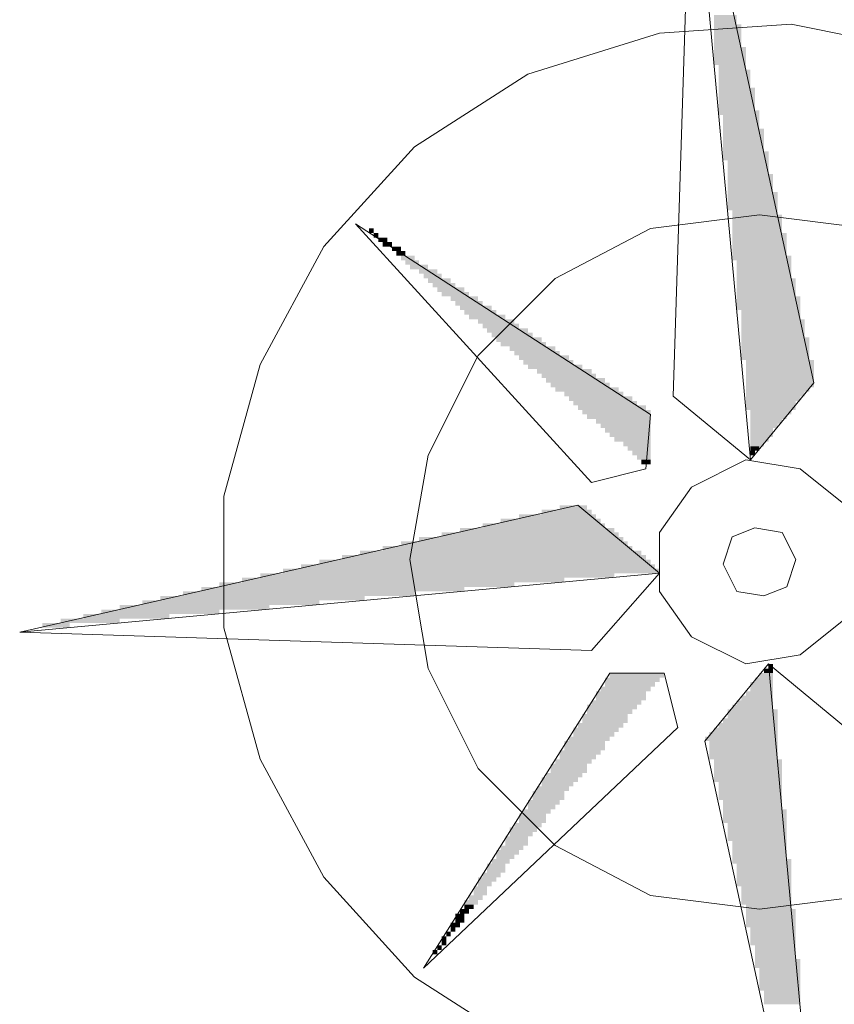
# Model space of a CAD drawing. Header units: millimetres. Extents: x -740 to 33545, y -26688 to 22494.
# Tile 72 of 256: x 12262 to 12414, y 7706 to 7890. Entities that reach past the tile are written whole.
import ezdxf

# ---------------------------------------------------------------- set-up
doc = ezdxf.new("R2010")
doc.units = ezdxf.units.MM
doc.header["$MEASUREMENT"] = 0
doc.layers.add('Nowe_820-G Rysunki Obrazki_Nr_pióra__1', color=252, linetype='Continuous', lineweight=13)
doc.layers.add('Nowe_820-G Rysunki Obrazki_Nr_pióra__23', color=252, linetype='Continuous', lineweight=15)

msp = doc.modelspace()

# ---------------------------------------------------------------- hatches: boundary and pattern name
at = {"layer": 'Nowe_820-G Rysunki Obrazki_Nr_pióra__1', "linetype": 'Continuous', "lineweight": 0}
for points in [[(12392.02, 7889.19), (12396.25, 7889.19), (12396.25, 7890.88), (12392.02, 7890.88)], [(12392.02, 7889.19), (12396.25, 7889.19), (12396.25, 7890.88), (12392.02, 7890.88)], [(12392.02, 7884.95), (12397.1, 7884.95), (12397.1, 7889.19), (12392.02, 7889.19)], [(12392.02, 7884.95), (12397.1, 7884.95), (12397.1, 7889.19), (12392.02, 7889.19)], [(12392.02, 7881.57), (12397.95, 7881.57), (12397.95, 7884.95), (12392.02, 7884.95)], [(12392.02, 7881.57), (12397.95, 7881.57), (12397.95, 7884.95), (12392.02, 7884.95)], [(12392.87, 7880.72), (12397.95, 7880.72), (12397.95, 7881.57), (12392.87, 7881.57)], [(12392.87, 7880.72), (12397.95, 7880.72), (12397.95, 7881.57), (12392.87, 7881.57)], [(12392.87, 7877.33), (12398.79, 7877.33), (12398.79, 7880.72), (12392.87, 7880.72)], [(12392.87, 7877.33), (12398.79, 7877.33), (12398.79, 7880.72), (12392.87, 7880.72)], [(12392.87, 7873.1), (12399.64, 7873.1), (12399.64, 7877.33), (12392.87, 7877.33)], [(12392.87, 7873.1), (12399.64, 7873.1), (12399.64, 7877.33), (12392.87, 7877.33)], [(12392.87, 7872.25), (12400.49, 7872.25), (12400.49, 7873.1), (12392.87, 7873.1)], [(12392.87, 7872.25), (12400.49, 7872.25), (12400.49, 7873.1), (12392.87, 7873.1)], [(12393.71, 7869.71), (12400.49, 7869.71), (12400.49, 7872.25), (12393.71, 7872.25)], [(12393.71, 7869.71), (12400.49, 7869.71), (12400.49, 7872.25), (12393.71, 7872.25)], [(12393.71, 7865.48), (12401.33, 7865.48), (12401.33, 7869.71), (12393.71, 7869.71)], [(12393.71, 7865.48), (12401.33, 7865.48), (12401.33, 7869.71), (12393.71, 7869.71)], [(12393.71, 7863.79), (12402.18, 7863.79), (12402.18, 7865.48), (12393.71, 7865.48)], [(12393.71, 7863.79), (12402.18, 7863.79), (12402.18, 7865.48), (12393.71, 7865.48)], [(12394.56, 7861.25), (12402.18, 7861.25), (12402.18, 7863.79), (12394.56, 7863.79)], [(12394.56, 7861.25), (12402.18, 7861.25), (12402.18, 7863.79), (12394.56, 7863.79)], [(12394.56, 7857.86), (12403.03, 7857.86), (12403.03, 7861.25), (12394.56, 7861.25)], [(12394.56, 7857.86), (12403.03, 7857.86), (12403.03, 7861.25), (12394.56, 7861.25)], [(12394.56, 7854.47), (12403.87, 7854.47), (12403.87, 7857.86), (12394.56, 7857.86)], [(12394.56, 7854.47), (12403.87, 7854.47), (12403.87, 7857.86), (12394.56, 7857.86)], [(12395.41, 7853.63), (12403.87, 7853.63), (12403.87, 7854.47), (12395.41, 7854.47)], [(12395.41, 7853.63), (12403.87, 7853.63), (12403.87, 7854.47), (12395.41, 7854.47)], [(12395.41, 7850.24), (12404.72, 7850.24), (12404.72, 7853.63), (12395.41, 7853.63)], [(12395.41, 7850.24), (12404.72, 7850.24), (12404.72, 7853.63), (12395.41, 7853.63)], [(12328.52, 7851.09), (12327.67, 7851.09), (12327.67, 7850.24), (12328.52, 7850.24)], [(12328.52, 7851.09), (12327.67, 7851.09), (12327.67, 7850.24), (12328.52, 7850.24)], [(12328.52, 7849.39), (12329.37, 7849.39), (12329.37, 7850.24), (12328.52, 7850.24)], [(12328.52, 7849.39), (12329.37, 7849.39), (12329.37, 7850.24), (12328.52, 7850.24)], [(12329.37, 7848.55), (12331.06, 7848.55), (12331.06, 7849.39), (12329.37, 7849.39)], [(12329.37, 7848.55), (12331.06, 7848.55), (12331.06, 7849.39), (12329.37, 7849.39)], [(12395.41, 7846.01), (12405.57, 7846.01), (12405.57, 7850.24), (12395.41, 7850.24)], [(12395.41, 7846.01), (12405.57, 7846.01), (12405.57, 7850.24), (12395.41, 7850.24)], [(12330.21, 7847.7), (12331.91, 7847.7), (12331.91, 7848.55), (12330.21, 7848.55)], [(12330.21, 7847.7), (12331.91, 7847.7), (12331.91, 7848.55), (12330.21, 7848.55)], [(12331.91, 7846.85), (12333.6, 7846.85), (12333.6, 7847.7), (12331.91, 7847.7)], [(12331.91, 7846.85), (12333.6, 7846.85), (12333.6, 7847.7), (12331.91, 7847.7)], [(12332.75, 7846.01), (12334.45, 7846.01), (12334.45, 7846.85), (12332.75, 7846.85)], [(12332.75, 7846.01), (12334.45, 7846.01), (12334.45, 7846.85), (12332.75, 7846.85)], [(12333.6, 7845.16), (12336.14, 7845.16), (12336.14, 7846.01), (12333.6, 7846.01)], [(12333.6, 7845.16), (12336.14, 7845.16), (12336.14, 7846.01), (12333.6, 7846.01)], [(12334.45, 7844.31), (12336.99, 7844.31), (12336.99, 7845.16), (12334.45, 7845.16)], [(12334.45, 7844.31), (12336.99, 7844.31), (12336.99, 7845.16), (12334.45, 7845.16)], [(12395.41, 7845.16), (12406.41, 7845.16), (12406.41, 7846.01), (12395.41, 7846.01)], [(12395.41, 7845.16), (12406.41, 7845.16), (12406.41, 7846.01), (12395.41, 7846.01)], [(12396.25, 7841.77), (12406.41, 7841.77), (12406.41, 7845.16), (12396.25, 7845.16)], [(12396.25, 7841.77), (12406.41, 7841.77), (12406.41, 7845.16), (12396.25, 7845.16)], [(12335.29, 7843.47), (12338.68, 7843.47), (12338.68, 7844.31), (12335.29, 7844.31)], [(12335.29, 7843.47), (12338.68, 7843.47), (12338.68, 7844.31), (12335.29, 7844.31)], [(12336.99, 7842.62), (12340.37, 7842.62), (12340.37, 7843.47), (12336.99, 7843.47)], [(12336.99, 7842.62), (12340.37, 7842.62), (12340.37, 7843.47), (12336.99, 7843.47)], [(12337.83, 7841.77), (12341.22, 7841.77), (12341.22, 7842.62), (12337.83, 7842.62)], [(12337.83, 7841.77), (12341.22, 7841.77), (12341.22, 7842.62), (12337.83, 7842.62)], [(12338.68, 7840.93), (12342.91, 7840.93), (12342.91, 7841.77), (12338.68, 7841.77)], [(12338.68, 7840.93), (12342.91, 7840.93), (12342.91, 7841.77), (12338.68, 7841.77)], [(12396.25, 7838.39), (12407.26, 7838.39), (12407.26, 7841.77), (12396.25, 7841.77)], [(12396.25, 7838.39), (12407.26, 7838.39), (12407.26, 7841.77), (12396.25, 7841.77)], [(12339.53, 7840.08), (12343.76, 7840.08), (12343.76, 7840.93), (12339.53, 7840.93)], [(12339.53, 7840.08), (12343.76, 7840.08), (12343.76, 7840.93), (12339.53, 7840.93)], [(12340.37, 7839.23), (12345.45, 7839.23), (12345.45, 7840.08), (12340.37, 7840.08)], [(12340.37, 7839.23), (12345.45, 7839.23), (12345.45, 7840.08), (12340.37, 7840.08)], [(12341.22, 7838.39), (12346.3, 7838.39), (12346.3, 7839.23), (12341.22, 7839.23)], [(12341.22, 7838.39), (12346.3, 7838.39), (12346.3, 7839.23), (12341.22, 7839.23)], [(12342.91, 7837.54), (12347.99, 7837.54), (12347.99, 7838.39), (12342.91, 7838.39)], [(12342.91, 7837.54), (12347.99, 7837.54), (12347.99, 7838.39), (12342.91, 7838.39)], [(12396.25, 7835.85), (12408.11, 7835.85), (12408.11, 7838.39), (12396.25, 7838.39)], [(12396.25, 7835.85), (12408.11, 7835.85), (12408.11, 7838.39), (12396.25, 7838.39)], [(12343.76, 7836.69), (12348.84, 7836.69), (12348.84, 7837.54), (12343.76, 7837.54)], [(12343.76, 7836.69), (12348.84, 7836.69), (12348.84, 7837.54), (12343.76, 7837.54)], [(12344.61, 7835.85), (12350.53, 7835.85), (12350.53, 7836.69), (12344.61, 7836.69)], [(12344.61, 7835.85), (12350.53, 7835.85), (12350.53, 7836.69), (12344.61, 7836.69)], [(12345.45, 7835), (12351.38, 7835), (12351.38, 7835.85), (12345.45, 7835.85)], [(12345.45, 7835), (12351.38, 7835), (12351.38, 7835.85), (12345.45, 7835.85)], [(12346.3, 7834.15), (12353.07, 7834.15), (12353.07, 7835), (12346.3, 7835)], [(12346.3, 7834.15), (12353.07, 7834.15), (12353.07, 7835), (12346.3, 7835)], [(12347.99, 7833.31), (12354.77, 7833.31), (12354.77, 7834.15), (12347.99, 7834.15)], [(12347.99, 7833.31), (12354.77, 7833.31), (12354.77, 7834.15), (12347.99, 7834.15)], [(12397.1, 7834.15), (12408.11, 7834.15), (12408.11, 7835.85), (12397.1, 7835.85)], [(12397.1, 7834.15), (12408.11, 7834.15), (12408.11, 7835.85), (12397.1, 7835.85)], [(12397.1, 7830.77), (12408.95, 7830.77), (12408.95, 7834.15), (12397.1, 7834.15)], [(12397.1, 7830.77), (12408.95, 7830.77), (12408.95, 7834.15), (12397.1, 7834.15)], [(12348.84, 7832.46), (12355.61, 7832.46), (12355.61, 7833.31), (12348.84, 7833.31)], [(12348.84, 7832.46), (12355.61, 7832.46), (12355.61, 7833.31), (12348.84, 7833.31)], [(12349.69, 7831.61), (12357.31, 7831.61), (12357.31, 7832.46), (12349.69, 7832.46)], [(12349.69, 7831.61), (12357.31, 7831.61), (12357.31, 7832.46), (12349.69, 7832.46)], [(12350.53, 7830.77), (12358.15, 7830.77), (12358.15, 7831.61), (12350.53, 7831.61)], [(12350.53, 7830.77), (12358.15, 7830.77), (12358.15, 7831.61), (12350.53, 7831.61)], [(12351.38, 7829.92), (12359.85, 7829.92), (12359.85, 7830.77), (12351.38, 7830.77)], [(12351.38, 7829.92), (12359.85, 7829.92), (12359.85, 7830.77), (12351.38, 7830.77)], [(12397.1, 7826.53), (12409.8, 7826.53), (12409.8, 7830.77), (12397.1, 7830.77)], [(12397.1, 7826.53), (12409.8, 7826.53), (12409.8, 7830.77), (12397.1, 7830.77)], [(12352.23, 7829.07), (12360.69, 7829.07), (12360.69, 7829.92), (12352.23, 7829.92)], [(12352.23, 7829.07), (12360.69, 7829.07), (12360.69, 7829.92), (12352.23, 7829.92)], [(12353.92, 7828.23), (12362.39, 7828.23), (12362.39, 7829.07), (12353.92, 7829.07)], [(12353.92, 7828.23), (12362.39, 7828.23), (12362.39, 7829.07), (12353.92, 7829.07)], [(12354.77, 7827.38), (12363.23, 7827.38), (12363.23, 7828.23), (12354.77, 7828.23)], [(12354.77, 7827.38), (12363.23, 7827.38), (12363.23, 7828.23), (12354.77, 7828.23)], [(12355.61, 7826.53), (12364.93, 7826.53), (12364.93, 7827.38), (12355.61, 7827.38)], [(12355.61, 7826.53), (12364.93, 7826.53), (12364.93, 7827.38), (12355.61, 7827.38)], [(12356.46, 7825.69), (12365.77, 7825.69), (12365.77, 7826.53), (12356.46, 7826.53)], [(12356.46, 7825.69), (12365.77, 7825.69), (12365.77, 7826.53), (12356.46, 7826.53)], [(12357.31, 7824.84), (12367.47, 7824.84), (12367.47, 7825.69), (12357.31, 7825.69)], [(12357.31, 7824.84), (12367.47, 7824.84), (12367.47, 7825.69), (12357.31, 7825.69)], [(12397.95, 7821.45), (12410.65, 7821.45), (12410.65, 7826.53), (12397.95, 7826.53)], [(12397.95, 7821.45), (12410.65, 7821.45), (12410.65, 7826.53), (12397.95, 7826.53)], [(12359, 7823.99), (12369.16, 7823.99), (12369.16, 7824.84), (12359, 7824.84)], [(12359, 7823.99), (12369.16, 7823.99), (12369.16, 7824.84), (12359, 7824.84)], [(12359.85, 7823.15), (12370.01, 7823.15), (12370.01, 7823.99), (12359.85, 7823.99)], [(12359.85, 7823.15), (12370.01, 7823.15), (12370.01, 7823.99), (12359.85, 7823.99)], [(12360.69, 7822.3), (12371.7, 7822.3), (12371.7, 7823.15), (12360.69, 7823.15)], [(12360.69, 7822.3), (12371.7, 7822.3), (12371.7, 7823.15), (12360.69, 7823.15)], [(12361.54, 7821.45), (12372.55, 7821.45), (12372.55, 7822.3), (12361.54, 7822.3)], [(12361.54, 7821.45), (12372.55, 7821.45), (12372.55, 7822.3), (12361.54, 7822.3)], [(12362.39, 7820.61), (12374.24, 7820.61), (12374.24, 7821.45), (12362.39, 7821.45)], [(12362.39, 7820.61), (12374.24, 7820.61), (12374.24, 7821.45), (12362.39, 7821.45)], [(12397.95, 7820.61), (12409.8, 7820.61), (12409.8, 7821.45), (12397.95, 7821.45)], [(12397.95, 7820.61), (12409.8, 7820.61), (12409.8, 7821.45), (12397.95, 7821.45)], [(12364.08, 7819.76), (12375.09, 7819.76), (12375.09, 7820.61), (12364.08, 7820.61)], [(12364.08, 7819.76), (12375.09, 7819.76), (12375.09, 7820.61), (12364.08, 7820.61)], [(12364.93, 7818.91), (12376.78, 7818.91), (12376.78, 7819.76), (12364.93, 7819.76)], [(12364.93, 7818.91), (12376.78, 7818.91), (12376.78, 7819.76), (12364.93, 7819.76)], [(12397.95, 7819.76), (12408.95, 7819.76), (12408.95, 7820.61), (12397.95, 7820.61)], [(12397.95, 7819.76), (12408.95, 7819.76), (12408.95, 7820.61), (12397.95, 7820.61)], [(12397.95, 7818.91), (12408.11, 7818.91), (12408.11, 7819.76), (12397.95, 7819.76)], [(12397.95, 7818.91), (12408.11, 7818.91), (12408.11, 7819.76), (12397.95, 7819.76)], [(12365.77, 7818.07), (12377.63, 7818.07), (12377.63, 7818.91), (12365.77, 7818.91)], [(12365.77, 7818.07), (12377.63, 7818.07), (12377.63, 7818.91), (12365.77, 7818.91)], [(12366.62, 7817.22), (12379.32, 7817.22), (12379.32, 7818.07), (12366.62, 7818.07)], [(12366.62, 7817.22), (12379.32, 7817.22), (12379.32, 7818.07), (12366.62, 7818.07)], [(12397.95, 7817.22), (12407.26, 7817.22), (12407.26, 7818.91), (12397.95, 7818.91)], [(12397.95, 7817.22), (12407.26, 7817.22), (12407.26, 7818.91), (12397.95, 7818.91)], [(12367.47, 7816.37), (12380.17, 7816.37), (12380.17, 7817.22), (12367.47, 7817.22)], [(12367.47, 7816.37), (12380.17, 7816.37), (12380.17, 7817.22), (12367.47, 7817.22)], [(12368.31, 7815.53), (12380.17, 7815.53), (12380.17, 7816.37), (12368.31, 7816.37)], [(12368.31, 7815.53), (12380.17, 7815.53), (12380.17, 7816.37), (12368.31, 7816.37)], [(12398.79, 7816.37), (12406.41, 7816.37), (12406.41, 7817.22), (12398.79, 7817.22)], [(12398.79, 7816.37), (12406.41, 7816.37), (12406.41, 7817.22), (12398.79, 7817.22)], [(12398.79, 7815.53), (12405.57, 7815.53), (12405.57, 7816.37), (12398.79, 7816.37)], [(12398.79, 7815.53), (12405.57, 7815.53), (12405.57, 7816.37), (12398.79, 7816.37)], [(12370.01, 7814.68), (12380.17, 7814.68), (12380.17, 7815.53), (12370.01, 7815.53)], [(12370.01, 7814.68), (12380.17, 7814.68), (12380.17, 7815.53), (12370.01, 7815.53)], [(12370.85, 7813.83), (12380.17, 7813.83), (12380.17, 7814.68), (12370.85, 7814.68)], [(12370.85, 7813.83), (12380.17, 7813.83), (12380.17, 7814.68), (12370.85, 7814.68)], [(12398.79, 7814.68), (12404.72, 7814.68), (12404.72, 7815.53), (12398.79, 7815.53)], [(12398.79, 7814.68), (12404.72, 7814.68), (12404.72, 7815.53), (12398.79, 7815.53)], [(12398.79, 7813.83), (12403.87, 7813.83), (12403.87, 7814.68), (12398.79, 7814.68)], [(12398.79, 7813.83), (12403.87, 7813.83), (12403.87, 7814.68), (12398.79, 7814.68)], [(12371.7, 7812.99), (12380.17, 7812.99), (12380.17, 7813.83), (12371.7, 7813.83)], [(12371.7, 7812.99), (12380.17, 7812.99), (12380.17, 7813.83), (12371.7, 7813.83)], [(12372.55, 7812.14), (12380.17, 7812.14), (12380.17, 7812.99), (12372.55, 7812.99)], [(12372.55, 7812.14), (12380.17, 7812.14), (12380.17, 7812.99), (12372.55, 7812.99)], [(12373.39, 7811.29), (12380.17, 7811.29), (12380.17, 7812.14), (12373.39, 7812.14)], [(12373.39, 7811.29), (12380.17, 7811.29), (12380.17, 7812.14), (12373.39, 7812.14)], [(12398.79, 7812.14), (12403.03, 7812.14), (12403.03, 7813.83), (12398.79, 7813.83)], [(12398.79, 7812.14), (12403.03, 7812.14), (12403.03, 7813.83), (12398.79, 7813.83)], [(12398.79, 7811.29), (12402.18, 7811.29), (12402.18, 7812.14), (12398.79, 7812.14)], [(12398.79, 7811.29), (12402.18, 7811.29), (12402.18, 7812.14), (12398.79, 7812.14)], [(12375.09, 7810.45), (12380.17, 7810.45), (12380.17, 7811.29), (12375.09, 7811.29)], [(12375.09, 7810.45), (12380.17, 7810.45), (12380.17, 7811.29), (12375.09, 7811.29)], [(12375.93, 7809.6), (12380.17, 7809.6), (12380.17, 7810.45), (12375.93, 7810.45)], [(12375.93, 7809.6), (12380.17, 7809.6), (12380.17, 7810.45), (12375.93, 7810.45)], [(12398.79, 7810.45), (12401.33, 7810.45), (12401.33, 7811.29), (12398.79, 7811.29)], [(12398.79, 7810.45), (12401.33, 7810.45), (12401.33, 7811.29), (12398.79, 7811.29)], [(12398.79, 7809.6), (12400.49, 7809.6), (12400.49, 7810.45), (12398.79, 7810.45)], [(12398.79, 7809.6), (12400.49, 7809.6), (12400.49, 7810.45), (12398.79, 7810.45)], [(12376.78, 7808.75), (12380.17, 7808.75), (12380.17, 7809.6), (12376.78, 7809.6)], [(12376.78, 7808.75), (12380.17, 7808.75), (12380.17, 7809.6), (12376.78, 7809.6)], [(12377.63, 7807.91), (12380.17, 7807.91), (12380.17, 7808.75), (12377.63, 7808.75)], [(12377.63, 7807.91), (12380.17, 7807.91), (12380.17, 7808.75), (12377.63, 7808.75)], [(12398.79, 7809.6), (12398.79, 7808.75), (12399.64, 7808.75), (12399.64, 7809.6)], [(12398.79, 7809.6), (12398.79, 7808.75), (12399.64, 7808.75), (12399.64, 7809.6)], [(12378.47, 7807.91), (12378.47, 7807.06), (12380.17, 7807.06), (12380.17, 7807.91)], [(12378.47, 7807.91), (12378.47, 7807.06), (12380.17, 7807.06), (12380.17, 7807.91)], [(12363.23, 7798.59), (12368.31, 7798.59), (12368.31, 7799.44), (12363.23, 7799.44)], [(12363.23, 7798.59), (12368.31, 7798.59), (12368.31, 7799.44), (12363.23, 7799.44)], [(12355.61, 7796.9), (12370.01, 7796.9), (12370.01, 7797.75), (12355.61, 7797.75)], [(12355.61, 7796.9), (12370.01, 7796.9), (12370.01, 7797.75), (12355.61, 7797.75)], [(12359.85, 7797.75), (12369.16, 7797.75), (12369.16, 7798.59), (12359.85, 7798.59)], [(12359.85, 7797.75), (12369.16, 7797.75), (12369.16, 7798.59), (12359.85, 7798.59)], [(12348.84, 7795.21), (12371.7, 7795.21), (12371.7, 7796.05), (12348.84, 7796.05)], [(12348.84, 7795.21), (12371.7, 7795.21), (12371.7, 7796.05), (12348.84, 7796.05)], [(12352.23, 7796.05), (12370.85, 7796.05), (12370.85, 7796.9), (12352.23, 7796.9)], [(12352.23, 7796.05), (12370.85, 7796.05), (12370.85, 7796.9), (12352.23, 7796.9)], [(12341.22, 7793.51), (12374.24, 7793.51), (12374.24, 7794.36), (12341.22, 7794.36)], [(12341.22, 7793.51), (12374.24, 7793.51), (12374.24, 7794.36), (12341.22, 7794.36)], [(12344.61, 7794.36), (12373.39, 7794.36), (12373.39, 7795.21), (12344.61, 7795.21)], [(12344.61, 7794.36), (12373.39, 7794.36), (12373.39, 7795.21), (12344.61, 7795.21)], [(12333.6, 7791.82), (12375.93, 7791.82), (12375.93, 7792.67), (12333.6, 7792.67)], [(12333.6, 7791.82), (12375.93, 7791.82), (12375.93, 7792.67), (12333.6, 7792.67)], [(12336.99, 7792.67), (12375.09, 7792.67), (12375.09, 7793.51), (12336.99, 7793.51)], [(12336.99, 7792.67), (12375.09, 7792.67), (12375.09, 7793.51), (12336.99, 7793.51)], [(12322.59, 7789.28), (12379.32, 7789.28), (12379.32, 7790.13), (12322.59, 7790.13)], [(12322.59, 7789.28), (12379.32, 7789.28), (12379.32, 7790.13), (12322.59, 7790.13)], [(12325.98, 7790.13), (12378.47, 7790.13), (12378.47, 7790.97), (12325.98, 7790.97)], [(12325.98, 7790.13), (12378.47, 7790.13), (12378.47, 7790.97), (12325.98, 7790.97)], [(12330.21, 7790.97), (12376.78, 7790.97), (12376.78, 7791.82), (12330.21, 7791.82)], [(12330.21, 7790.97), (12376.78, 7790.97), (12376.78, 7791.82), (12330.21, 7791.82)], [(12314.97, 7787.59), (12381.01, 7787.59), (12381.01, 7788.43), (12314.97, 7788.43)], [(12314.97, 7787.59), (12381.01, 7787.59), (12381.01, 7788.43), (12314.97, 7788.43)], [(12318.36, 7788.43), (12380.17, 7788.43), (12380.17, 7789.28), (12318.36, 7789.28)], [(12318.36, 7788.43), (12380.17, 7788.43), (12380.17, 7789.28), (12318.36, 7789.28)], [(12307.35, 7785.89), (12373.39, 7785.89), (12373.39, 7786.74), (12307.35, 7786.74)], [(12307.35, 7785.89), (12373.39, 7785.89), (12373.39, 7786.74), (12307.35, 7786.74)], [(12311.59, 7786.74), (12381.86, 7786.74), (12381.86, 7787.59), (12311.59, 7787.59)], [(12311.59, 7786.74), (12381.86, 7786.74), (12381.86, 7787.59), (12311.59, 7787.59)], [(12299.73, 7784.2), (12354.77, 7784.2), (12354.77, 7785.05), (12299.73, 7785.05)], [(12299.73, 7784.2), (12354.77, 7784.2), (12354.77, 7785.05), (12299.73, 7785.05)], [(12303.97, 7785.05), (12364.08, 7785.05), (12364.08, 7785.89), (12303.97, 7785.89)], [(12303.97, 7785.05), (12364.08, 7785.05), (12364.08, 7785.89), (12303.97, 7785.89)], [(12292.96, 7782.51), (12336.14, 7782.51), (12336.14, 7783.35), (12292.96, 7783.35)], [(12292.96, 7782.51), (12336.14, 7782.51), (12336.14, 7783.35), (12292.96, 7783.35)], [(12296.35, 7783.35), (12345.45, 7783.35), (12345.45, 7784.2), (12296.35, 7784.2)], [(12296.35, 7783.35), (12345.45, 7783.35), (12345.45, 7784.2), (12296.35, 7784.2)], [(12285.34, 7780.81), (12318.36, 7780.81), (12318.36, 7781.66), (12285.34, 7781.66)], [(12285.34, 7780.81), (12318.36, 7780.81), (12318.36, 7781.66), (12285.34, 7781.66)], [(12288.73, 7781.66), (12326.83, 7781.66), (12326.83, 7782.51), (12288.73, 7782.51)], [(12288.73, 7781.66), (12326.83, 7781.66), (12326.83, 7782.51), (12288.73, 7782.51)], [(12274.33, 7778.27), (12290.42, 7778.27), (12290.42, 7779.12), (12274.33, 7779.12)], [(12274.33, 7778.27), (12290.42, 7778.27), (12290.42, 7779.12), (12274.33, 7779.12)], [(12277.72, 7779.12), (12299.73, 7779.12), (12299.73, 7779.97), (12277.72, 7779.97)], [(12277.72, 7779.12), (12299.73, 7779.12), (12299.73, 7779.97), (12277.72, 7779.97)], [(12281.11, 7779.97), (12309.05, 7779.97), (12309.05, 7780.81), (12281.11, 7780.81)], [(12281.11, 7779.97), (12309.05, 7779.97), (12309.05, 7780.81), (12281.11, 7780.81)], [(12266.71, 7776.58), (12271.79, 7776.58), (12271.79, 7777.43), (12266.71, 7777.43)], [(12266.71, 7776.58), (12271.79, 7776.58), (12271.79, 7777.43), (12266.71, 7777.43)], [(12270.1, 7777.43), (12281.11, 7777.43), (12281.11, 7778.27), (12270.1, 7778.27)], [(12270.1, 7777.43), (12281.11, 7777.43), (12281.11, 7778.27), (12270.1, 7778.27)], [(12402.18, 7768.96), (12403.03, 7768.96), (12403.03, 7769.81), (12402.18, 7769.81)], [(12402.18, 7768.96), (12403.03, 7768.96), (12403.03, 7769.81), (12402.18, 7769.81)], [(12372.55, 7767.27), (12382.71, 7767.27), (12382.71, 7768.11), (12372.55, 7768.11)], [(12372.55, 7767.27), (12382.71, 7767.27), (12382.71, 7768.11), (12372.55, 7768.11)], [(12400.49, 7767.27), (12403.03, 7767.27), (12403.03, 7768.11), (12400.49, 7768.11)], [(12400.49, 7767.27), (12403.03, 7767.27), (12403.03, 7768.11), (12400.49, 7768.11)], [(12401.33, 7768.11), (12403.03, 7768.11), (12403.03, 7768.96), (12401.33, 7768.96)], [(12401.33, 7768.11), (12403.03, 7768.11), (12403.03, 7768.96), (12401.33, 7768.96)], [(12371.7, 7766.42), (12381.86, 7766.42), (12381.86, 7767.27), (12371.7, 7767.27)], [(12371.7, 7766.42), (12381.86, 7766.42), (12381.86, 7767.27), (12371.7, 7767.27)], [(12371.7, 7765.57), (12381.01, 7765.57), (12381.01, 7766.42), (12371.7, 7766.42)], [(12371.7, 7765.57), (12381.01, 7765.57), (12381.01, 7766.42), (12371.7, 7766.42)], [(12398.79, 7764.73), (12403.03, 7764.73), (12403.03, 7766.42), (12398.79, 7766.42)], [(12398.79, 7764.73), (12403.03, 7764.73), (12403.03, 7766.42), (12398.79, 7766.42)], [(12399.64, 7766.42), (12403.03, 7766.42), (12403.03, 7767.27), (12399.64, 7767.27)], [(12399.64, 7766.42), (12403.03, 7766.42), (12403.03, 7767.27), (12399.64, 7767.27)], [(12370.01, 7763.03), (12379.32, 7763.03), (12379.32, 7764.73), (12370.01, 7764.73)], [(12370.01, 7763.03), (12379.32, 7763.03), (12379.32, 7764.73), (12370.01, 7764.73)], [(12370.85, 7764.73), (12380.17, 7764.73), (12380.17, 7765.57), (12370.85, 7765.57)], [(12370.85, 7764.73), (12380.17, 7764.73), (12380.17, 7765.57), (12370.85, 7765.57)], [(12397.95, 7763.88), (12403.03, 7763.88), (12403.03, 7764.73), (12397.95, 7764.73)], [(12397.95, 7763.88), (12403.03, 7763.88), (12403.03, 7764.73), (12397.95, 7764.73)], [(12369.16, 7762.19), (12378.47, 7762.19), (12378.47, 7763.03), (12369.16, 7763.03)], [(12369.16, 7762.19), (12378.47, 7762.19), (12378.47, 7763.03), (12369.16, 7763.03)], [(12396.25, 7762.19), (12403.03, 7762.19), (12403.03, 7763.03), (12396.25, 7763.03)], [(12396.25, 7762.19), (12403.03, 7762.19), (12403.03, 7763.03), (12396.25, 7763.03)], [(12397.1, 7763.03), (12403.03, 7763.03), (12403.03, 7763.88), (12397.1, 7763.88)], [(12397.1, 7763.03), (12403.03, 7763.03), (12403.03, 7763.88), (12397.1, 7763.88)], [(12368.31, 7761.34), (12377.63, 7761.34), (12377.63, 7762.19), (12368.31, 7762.19)], [(12368.31, 7761.34), (12377.63, 7761.34), (12377.63, 7762.19), (12368.31, 7762.19)], [(12368.31, 7760.49), (12376.78, 7760.49), (12376.78, 7761.34), (12368.31, 7761.34)], [(12368.31, 7760.49), (12376.78, 7760.49), (12376.78, 7761.34), (12368.31, 7761.34)], [(12394.56, 7759.65), (12403.87, 7759.65), (12403.87, 7761.34), (12394.56, 7761.34)], [(12394.56, 7759.65), (12403.87, 7759.65), (12403.87, 7761.34), (12394.56, 7761.34)], [(12395.41, 7761.34), (12403.03, 7761.34), (12403.03, 7762.19), (12395.41, 7762.19)], [(12395.41, 7761.34), (12403.03, 7761.34), (12403.03, 7762.19), (12395.41, 7762.19)], [(12366.62, 7757.95), (12375.09, 7757.95), (12375.09, 7758.8), (12366.62, 7758.8)], [(12366.62, 7757.95), (12375.09, 7757.95), (12375.09, 7758.8), (12366.62, 7758.8)], [(12367.47, 7758.8), (12375.93, 7758.8), (12375.93, 7760.49), (12367.47, 7760.49)], [(12367.47, 7758.8), (12375.93, 7758.8), (12375.93, 7760.49), (12367.47, 7760.49)], [(12392.87, 7757.95), (12403.87, 7757.95), (12403.87, 7758.8), (12392.87, 7758.8)], [(12392.87, 7757.95), (12403.87, 7757.95), (12403.87, 7758.8), (12392.87, 7758.8)], [(12393.71, 7758.8), (12403.87, 7758.8), (12403.87, 7759.65), (12393.71, 7759.65)], [(12393.71, 7758.8), (12403.87, 7758.8), (12403.87, 7759.65), (12393.71, 7759.65)], [(12365.77, 7757.11), (12374.24, 7757.11), (12374.24, 7757.95), (12365.77, 7757.95)], [(12365.77, 7757.11), (12374.24, 7757.11), (12374.24, 7757.95), (12365.77, 7757.95)], [(12365.77, 7756.26), (12373.39, 7756.26), (12373.39, 7757.11), (12365.77, 7757.11)], [(12365.77, 7756.26), (12373.39, 7756.26), (12373.39, 7757.11), (12365.77, 7757.11)], [(12391.17, 7756.26), (12403.87, 7756.26), (12403.87, 7757.11), (12391.17, 7757.11)], [(12391.17, 7756.26), (12403.87, 7756.26), (12403.87, 7757.11), (12391.17, 7757.11)], [(12392.02, 7757.11), (12403.87, 7757.11), (12403.87, 7757.95), (12392.02, 7757.95)], [(12392.02, 7757.11), (12403.87, 7757.11), (12403.87, 7757.95), (12392.02, 7757.95)], [(12364.08, 7753.72), (12371.7, 7753.72), (12371.7, 7755.41), (12364.08, 7755.41)], [(12364.08, 7753.72), (12371.7, 7753.72), (12371.7, 7755.41), (12364.08, 7755.41)], [(12364.93, 7755.41), (12372.55, 7755.41), (12372.55, 7756.26), (12364.93, 7756.26)], [(12364.93, 7755.41), (12372.55, 7755.41), (12372.55, 7756.26), (12364.93, 7756.26)], [(12390.33, 7756.26), (12390.33, 7755.41), (12403.87, 7755.41), (12403.87, 7756.26)], [(12390.33, 7756.26), (12390.33, 7755.41), (12403.87, 7755.41), (12403.87, 7756.26)], [(12391.17, 7752.03), (12403.87, 7752.03), (12403.87, 7755.41), (12391.17, 7755.41)], [(12391.17, 7752.03), (12403.87, 7752.03), (12403.87, 7755.41), (12391.17, 7755.41)], [(12363.23, 7752.87), (12370.85, 7752.87), (12370.85, 7753.72), (12363.23, 7753.72)], [(12363.23, 7752.87), (12370.85, 7752.87), (12370.85, 7753.72), (12363.23, 7753.72)], [(12362.39, 7751.18), (12369.16, 7751.18), (12369.16, 7752.03), (12362.39, 7752.03)], [(12362.39, 7751.18), (12369.16, 7751.18), (12369.16, 7752.03), (12362.39, 7752.03)], [(12363.23, 7752.03), (12370.01, 7752.03), (12370.01, 7752.87), (12363.23, 7752.87)], [(12363.23, 7752.03), (12370.01, 7752.03), (12370.01, 7752.87), (12363.23, 7752.87)], [(12392.02, 7747.79), (12404.72, 7747.79), (12404.72, 7752.03), (12392.02, 7752.03)], [(12392.02, 7747.79), (12404.72, 7747.79), (12404.72, 7752.03), (12392.02, 7752.03)], [(12361.54, 7749.49), (12368.31, 7749.49), (12368.31, 7751.18), (12361.54, 7751.18)], [(12361.54, 7749.49), (12368.31, 7749.49), (12368.31, 7751.18), (12361.54, 7751.18)], [(12359.85, 7747.79), (12366.62, 7747.79), (12366.62, 7748.64), (12359.85, 7748.64)], [(12359.85, 7747.79), (12366.62, 7747.79), (12366.62, 7748.64), (12359.85, 7748.64)], [(12359.85, 7746.95), (12365.77, 7746.95), (12365.77, 7747.79), (12359.85, 7747.79)], [(12359.85, 7746.95), (12365.77, 7746.95), (12365.77, 7747.79), (12359.85, 7747.79)], [(12360.69, 7748.64), (12367.47, 7748.64), (12367.47, 7749.49), (12360.69, 7749.49)], [(12360.69, 7748.64), (12367.47, 7748.64), (12367.47, 7749.49), (12360.69, 7749.49)], [(12392.87, 7744.41), (12404.72, 7744.41), (12404.72, 7747.79), (12392.87, 7747.79)], [(12392.87, 7744.41), (12404.72, 7744.41), (12404.72, 7747.79), (12392.87, 7747.79)], [(12358.15, 7744.41), (12364.08, 7744.41), (12364.08, 7746.1), (12358.15, 7746.1)], [(12358.15, 7744.41), (12364.08, 7744.41), (12364.08, 7746.1), (12358.15, 7746.1)], [(12359, 7746.1), (12364.93, 7746.1), (12364.93, 7746.95), (12359, 7746.95)], [(12359, 7746.1), (12364.93, 7746.1), (12364.93, 7746.95), (12359, 7746.95)], [(12357.31, 7743.56), (12363.23, 7743.56), (12363.23, 7744.41), (12357.31, 7744.41)], [(12357.31, 7743.56), (12363.23, 7743.56), (12363.23, 7744.41), (12357.31, 7744.41)], [(12393.71, 7742.71), (12404.72, 7742.71), (12404.72, 7744.41), (12393.71, 7744.41)], [(12393.71, 7742.71), (12404.72, 7742.71), (12404.72, 7744.41), (12393.71, 7744.41)], [(12356.46, 7741.87), (12361.54, 7741.87), (12361.54, 7742.71), (12356.46, 7742.71)], [(12356.46, 7741.87), (12361.54, 7741.87), (12361.54, 7742.71), (12356.46, 7742.71)], [(12357.31, 7742.71), (12362.39, 7742.71), (12362.39, 7743.56), (12357.31, 7743.56)], [(12357.31, 7742.71), (12362.39, 7742.71), (12362.39, 7743.56), (12357.31, 7743.56)], [(12393.71, 7740.17), (12405.57, 7740.17), (12405.57, 7742.71), (12393.71, 7742.71)], [(12393.71, 7740.17), (12405.57, 7740.17), (12405.57, 7742.71), (12393.71, 7742.71)], [(12355.61, 7740.17), (12360.69, 7740.17), (12360.69, 7741.87), (12355.61, 7741.87)], [(12355.61, 7740.17), (12360.69, 7740.17), (12360.69, 7741.87), (12355.61, 7741.87)], [(12353.92, 7738.48), (12359, 7738.48), (12359, 7739.33), (12353.92, 7739.33)], [(12353.92, 7738.48), (12359, 7738.48), (12359, 7739.33), (12353.92, 7739.33)], [(12354.77, 7739.33), (12359.85, 7739.33), (12359.85, 7740.17), (12354.77, 7740.17)], [(12354.77, 7739.33), (12359.85, 7739.33), (12359.85, 7740.17), (12354.77, 7740.17)], [(12394.56, 7736.79), (12405.57, 7736.79), (12405.57, 7740.17), (12394.56, 7740.17)], [(12394.56, 7736.79), (12405.57, 7736.79), (12405.57, 7740.17), (12394.56, 7740.17)], [(12353.07, 7735.94), (12357.31, 7735.94), (12357.31, 7737.63), (12353.07, 7737.63)], [(12353.07, 7735.94), (12357.31, 7735.94), (12357.31, 7737.63), (12353.07, 7737.63)], [(12353.92, 7737.63), (12358.15, 7737.63), (12358.15, 7738.48), (12353.92, 7738.48)], [(12353.92, 7737.63), (12358.15, 7737.63), (12358.15, 7738.48), (12353.92, 7738.48)], [(12395.41, 7733.4), (12405.57, 7733.4), (12405.57, 7736.79), (12395.41, 7736.79)], [(12395.41, 7733.4), (12405.57, 7733.4), (12405.57, 7736.79), (12395.41, 7736.79)], [(12351.38, 7734.25), (12355.61, 7734.25), (12355.61, 7735.09), (12351.38, 7735.09)], [(12351.38, 7734.25), (12355.61, 7734.25), (12355.61, 7735.09), (12351.38, 7735.09)], [(12352.23, 7735.09), (12356.46, 7735.09), (12356.46, 7735.94), (12352.23, 7735.94)], [(12352.23, 7735.09), (12356.46, 7735.09), (12356.46, 7735.94), (12352.23, 7735.94)], [(12350.53, 7732.55), (12353.92, 7732.55), (12353.92, 7733.4), (12350.53, 7733.4)], [(12350.53, 7732.55), (12353.92, 7732.55), (12353.92, 7733.4), (12350.53, 7733.4)], [(12351.38, 7733.4), (12354.77, 7733.4), (12354.77, 7734.25), (12351.38, 7734.25)], [(12351.38, 7733.4), (12354.77, 7733.4), (12354.77, 7734.25), (12351.38, 7734.25)], [(12395.41, 7732.55), (12406.41, 7732.55), (12406.41, 7733.4), (12395.41, 7733.4)], [(12395.41, 7732.55), (12406.41, 7732.55), (12406.41, 7733.4), (12395.41, 7733.4)], [(12349.69, 7730.86), (12353.07, 7730.86), (12353.07, 7732.55), (12349.69, 7732.55)], [(12349.69, 7730.86), (12353.07, 7730.86), (12353.07, 7732.55), (12349.69, 7732.55)], [(12396.25, 7728.32), (12406.41, 7728.32), (12406.41, 7732.55), (12396.25, 7732.55)], [(12396.25, 7728.32), (12406.41, 7728.32), (12406.41, 7732.55), (12396.25, 7732.55)], [(12347.99, 7729.17), (12351.38, 7729.17), (12351.38, 7730.01), (12347.99, 7730.01)], [(12347.99, 7729.17), (12351.38, 7729.17), (12351.38, 7730.01), (12347.99, 7730.01)], [(12348.84, 7730.01), (12352.23, 7730.01), (12352.23, 7730.86), (12348.84, 7730.86)], [(12348.84, 7730.01), (12352.23, 7730.01), (12352.23, 7730.86), (12348.84, 7730.86)], [(12347.15, 7726.63), (12349.69, 7726.63), (12349.69, 7728.32), (12347.15, 7728.32)], [(12347.15, 7726.63), (12349.69, 7726.63), (12349.69, 7728.32), (12347.15, 7728.32)], [(12347.99, 7728.32), (12350.53, 7728.32), (12350.53, 7729.17), (12347.99, 7729.17)], [(12347.99, 7728.32), (12350.53, 7728.32), (12350.53, 7729.17), (12347.99, 7729.17)], [(12397.1, 7724.93), (12406.41, 7724.93), (12406.41, 7728.32), (12397.1, 7728.32)], [(12397.1, 7724.93), (12406.41, 7724.93), (12406.41, 7728.32), (12397.1, 7728.32)], [(12345.45, 7724.93), (12347.99, 7724.93), (12347.99, 7725.78), (12345.45, 7725.78)], [(12345.45, 7724.93), (12347.99, 7724.93), (12347.99, 7725.78), (12345.45, 7725.78)], [(12346.3, 7725.78), (12348.84, 7725.78), (12348.84, 7726.63), (12346.3, 7726.63)], [(12346.3, 7725.78), (12348.84, 7725.78), (12348.84, 7726.63), (12346.3, 7726.63)], [(12344.61, 7723.24), (12346.3, 7723.24), (12346.3, 7724.09), (12344.61, 7724.09)], [(12344.61, 7723.24), (12346.3, 7723.24), (12346.3, 7724.09), (12344.61, 7724.09)], [(12345.45, 7724.09), (12347.15, 7724.09), (12347.15, 7724.93), (12345.45, 7724.93)], [(12345.45, 7724.09), (12347.15, 7724.09), (12347.15, 7724.93), (12345.45, 7724.93)], [(12397.95, 7724.09), (12406.41, 7724.09), (12406.41, 7724.93), (12397.95, 7724.93)], [(12397.95, 7724.09), (12406.41, 7724.09), (12406.41, 7724.93), (12397.95, 7724.93)], [(12397.95, 7720.7), (12407.26, 7720.7), (12407.26, 7724.09), (12397.95, 7724.09)], [(12397.95, 7720.7), (12407.26, 7720.7), (12407.26, 7724.09), (12397.95, 7724.09)], [(12343.76, 7721.55), (12345.45, 7721.55), (12345.45, 7723.24), (12343.76, 7723.24)], [(12343.76, 7721.55), (12345.45, 7721.55), (12345.45, 7723.24), (12343.76, 7723.24)], [(12342.91, 7720.7), (12344.61, 7720.7), (12344.61, 7721.55), (12342.91, 7721.55)], [(12342.91, 7720.7), (12344.61, 7720.7), (12344.61, 7721.55), (12342.91, 7721.55)], [(12342.91, 7719.85), (12343.76, 7719.85), (12343.76, 7720.7), (12342.91, 7720.7)], [(12342.91, 7719.85), (12343.76, 7719.85), (12343.76, 7720.7), (12342.91, 7720.7)], [(12398.79, 7717.31), (12407.26, 7717.31), (12407.26, 7720.7), (12398.79, 7720.7)], [(12398.79, 7717.31), (12407.26, 7717.31), (12407.26, 7720.7), (12398.79, 7720.7)], [(12341.22, 7717.31), (12342.07, 7717.31), (12342.07, 7719.01), (12341.22, 7719.01)], [(12341.22, 7717.31), (12342.07, 7717.31), (12342.07, 7719.01), (12341.22, 7719.01)], [(12342.07, 7719.01), (12342.91, 7719.01), (12342.91, 7719.85), (12342.07, 7719.85)], [(12342.07, 7719.01), (12342.91, 7719.01), (12342.91, 7719.85), (12342.07, 7719.85)], [(12340.37, 7716.47), (12341.22, 7716.47), (12341.22, 7717.31), (12340.37, 7717.31)], [(12340.37, 7716.47), (12341.22, 7716.47), (12341.22, 7717.31), (12340.37, 7717.31)], [(12399.64, 7714.77), (12407.26, 7714.77), (12407.26, 7717.31), (12399.64, 7717.31)], [(12399.64, 7714.77), (12407.26, 7714.77), (12407.26, 7717.31), (12399.64, 7717.31)], [(12339.53, 7715.62), (12340.37, 7715.62), (12340.37, 7716.47), (12339.53, 7716.47)], [(12339.53, 7715.62), (12340.37, 7715.62), (12340.37, 7716.47), (12339.53, 7716.47)], [(12399.64, 7713.08), (12408.11, 7713.08), (12408.11, 7714.77), (12399.64, 7714.77)], [(12399.64, 7713.08), (12408.11, 7713.08), (12408.11, 7714.77), (12399.64, 7714.77)], [(12400.49, 7708.85), (12408.11, 7708.85), (12408.11, 7713.08), (12400.49, 7713.08)], [(12400.49, 7708.85), (12408.11, 7708.85), (12408.11, 7713.08), (12400.49, 7713.08)], [(12401.33, 7706.31), (12408.11, 7706.31), (12408.11, 7708.85), (12401.33, 7708.85)], [(12401.33, 7706.31), (12408.11, 7706.31), (12408.11, 7708.85), (12401.33, 7708.85)]]:
    msp.add_hatch(color=256, dxfattribs=at).paths.add_polyline_path(points)

# ---------------------------------------------------------------- linework, layer by layer
at = {"layer": 'Nowe_820-G Rysunki Obrazki_Nr_pióra__23', "linetype": 'Continuous', "lineweight": 15}
for points in [[(12387.79, 7927.29), (12384.4, 7819.76)], [(12384.4, 7819.76), (12387.79, 7927.29)], [(12398.79, 7807.91), (12387.79, 7927.29)], [(12387.79, 7927.29), (12410.65, 7822.3)], [(12398.79, 7807.91), (12387.79, 7927.29)], [(12387.79, 7927.29), (12410.65, 7822.3)], [(12381.86, 7887.49), (12357.31, 7879.87)], [(12381.86, 7887.49), (12357.31, 7879.87)], [(12406.41, 7889.19), (12381.86, 7887.49)], [(12406.41, 7889.19), (12381.86, 7887.49)], [(12431.81, 7884.11), (12406.41, 7889.19)], [(12431.81, 7884.11), (12406.41, 7889.19)], [(12357.31, 7879.87), (12336.14, 7866.33)], [(12357.31, 7879.87), (12336.14, 7866.33)], [(12336.14, 7866.33), (12319.21, 7847.7)], [(12336.14, 7866.33), (12319.21, 7847.7)], [(12400.49, 7853.63), (12380.17, 7851.09)], [(12400.49, 7853.63), (12380.17, 7851.09)], [(12420.81, 7851.09), (12400.49, 7853.63)], [(12420.81, 7851.09), (12400.49, 7853.63)], [(12380.17, 7816.37), (12325.13, 7851.93)], [(12325.13, 7851.93), (12369.16, 7803.67)], [(12380.17, 7816.37), (12325.13, 7851.93)], [(12325.13, 7851.93), (12369.16, 7803.67)], [(12380.17, 7851.09), (12362.39, 7841.77)], [(12380.17, 7851.09), (12362.39, 7841.77)], [(12319.21, 7847.7), (12307.35, 7825.69)], [(12319.21, 7847.7), (12307.35, 7825.69)], [(12362.39, 7841.77), (12347.99, 7827.38)], [(12362.39, 7841.77), (12347.99, 7827.38)], [(12347.99, 7827.38), (12338.68, 7808.75)], [(12347.99, 7827.38), (12338.68, 7808.75)], [(12307.35, 7825.69), (12300.58, 7801.13)], [(12307.35, 7825.69), (12300.58, 7801.13)], [(12410.65, 7822.3), (12398.79, 7807.91)], [(12410.65, 7822.3), (12398.79, 7807.91)], [(12384.4, 7819.76), (12398.79, 7807.91)], [(12398.79, 7807.91), (12384.4, 7819.76)], [(12379.32, 7806.21), (12380.17, 7816.37)], [(12379.32, 7806.21), (12380.17, 7816.37)], [(12338.68, 7808.75), (12335.29, 7789.28)], [(12338.68, 7808.75), (12335.29, 7789.28)], [(12397.95, 7807.91), (12387.79, 7802.83)], [(12397.95, 7807.91), (12387.79, 7802.83)], [(12408.11, 7806.21), (12397.95, 7807.91)], [(12408.11, 7806.21), (12397.95, 7807.91)], [(12369.16, 7803.67), (12379.32, 7806.21)], [(12369.16, 7803.67), (12379.32, 7806.21)], [(12416.57, 7799.44), (12408.11, 7806.21)], [(12416.57, 7799.44), (12408.11, 7806.21)], [(12300.58, 7801.13), (12300.58, 7776.58)], [(12300.58, 7801.13), (12300.58, 7776.58)], [(12387.79, 7802.83), (12381.86, 7794.36)], [(12387.79, 7802.83), (12381.86, 7794.36)], [(12366.62, 7799.44), (12262.48, 7775.73)], [(12262.48, 7775.73), (12366.62, 7799.44)], [(12366.62, 7799.44), (12381.86, 7786.74)], [(12381.86, 7786.74), (12366.62, 7799.44)], [(12381.86, 7794.36), (12381.86, 7783.35)], [(12381.86, 7794.36), (12381.86, 7783.35)], [(12399.64, 7795.21), (12395.41, 7793.51)], [(12399.64, 7795.21), (12395.41, 7793.51)], [(12404.72, 7794.36), (12399.64, 7795.21)], [(12404.72, 7794.36), (12399.64, 7795.21)], [(12407.26, 7789.28), (12404.72, 7794.36)], [(12407.26, 7789.28), (12404.72, 7794.36)], [(12395.41, 7793.51), (12393.71, 7788.43)], [(12395.41, 7793.51), (12393.71, 7788.43)], [(12335.29, 7789.28), (12338.68, 7768.96)], [(12335.29, 7789.28), (12338.68, 7768.96)], [(12393.71, 7788.43), (12396.25, 7783.35)], [(12393.71, 7788.43), (12396.25, 7783.35)], [(12405.57, 7784.2), (12407.26, 7789.28)], [(12405.57, 7784.2), (12407.26, 7789.28)], [(12262.48, 7775.73), (12381.86, 7786.74)], [(12381.86, 7786.74), (12262.48, 7775.73)], [(12369.16, 7772.35), (12381.86, 7786.74)], [(12381.86, 7786.74), (12369.16, 7772.35)], [(12381.86, 7783.35), (12387.79, 7774.89)], [(12381.86, 7783.35), (12387.79, 7774.89)], [(12396.25, 7783.35), (12401.33, 7782.51)], [(12396.25, 7783.35), (12401.33, 7782.51)], [(12401.33, 7782.51), (12405.57, 7784.2)], [(12401.33, 7782.51), (12405.57, 7784.2)], [(12408.11, 7771.5), (12416.57, 7778.27)], [(12408.11, 7771.5), (12416.57, 7778.27)], [(12262.48, 7775.73), (12369.16, 7772.35)], [(12369.16, 7772.35), (12262.48, 7775.73)], [(12300.58, 7776.58), (12307.35, 7752.03)], [(12300.58, 7776.58), (12307.35, 7752.03)], [(12387.79, 7774.89), (12397.95, 7769.81)], [(12387.79, 7774.89), (12397.95, 7769.81)], [(12402.18, 7769.81), (12390.33, 7755.41)], [(12390.33, 7755.41), (12402.18, 7769.81)], [(12397.95, 7769.81), (12408.11, 7771.5)], [(12397.95, 7769.81), (12408.11, 7771.5)], [(12402.18, 7769.81), (12413.19, 7650.43)], [(12416.57, 7757.95), (12402.18, 7769.81)], [(12416.57, 7757.95), (12402.18, 7769.81)], [(12402.18, 7769.81), (12413.19, 7650.43)], [(12337.83, 7713.08), (12372.55, 7768.11)], [(12372.55, 7768.11), (12337.83, 7713.08)], [(12338.68, 7768.96), (12347.99, 7750.33)], [(12338.68, 7768.96), (12347.99, 7750.33)], [(12372.55, 7768.11), (12382.71, 7768.11)], [(12382.71, 7768.11), (12372.55, 7768.11)], [(12382.71, 7768.11), (12385.25, 7757.95)], [(12385.25, 7757.95), (12382.71, 7768.11)], [(12385.25, 7757.95), (12337.83, 7713.08)], [(12337.83, 7713.08), (12385.25, 7757.95)], [(12390.33, 7755.41), (12413.19, 7650.43)], [(12413.19, 7650.43), (12390.33, 7755.41)], [(12307.35, 7752.03), (12319.21, 7730.01)], [(12307.35, 7752.03), (12319.21, 7730.01)], [(12347.99, 7750.33), (12362.39, 7735.94)], [(12347.99, 7750.33), (12362.39, 7735.94)], [(12362.39, 7735.94), (12380.17, 7726.63)], [(12362.39, 7735.94), (12380.17, 7726.63)], [(12319.21, 7730.01), (12336.14, 7711.39)], [(12319.21, 7730.01), (12336.14, 7711.39)], [(12380.17, 7726.63), (12400.49, 7724.09)], [(12380.17, 7726.63), (12400.49, 7724.09)], [(12400.49, 7724.09), (12420.81, 7726.63)], [(12400.49, 7724.09), (12420.81, 7726.63)], [(12336.14, 7711.39), (12357.31, 7697.84)], [(12336.14, 7711.39), (12357.31, 7697.84)]]:
    msp.add_lwpolyline(points, dxfattribs=at)

doc.saveas('drawing.dxf')
